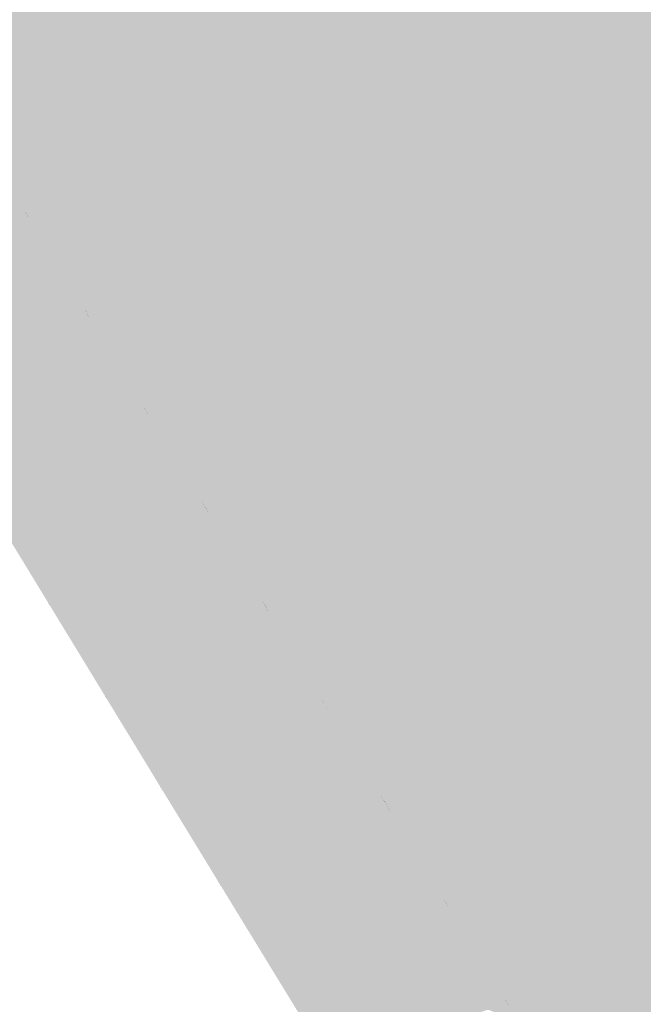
# Model space of a CAD drawing. Header units: metres. Extents: x 66128 to 66532, y 402454 to 402726.
# Tile 13 of 39: x 66202 to 66218, y 402547 to 402572. Entities that reach past the tile are written whole.
import ezdxf

# ---------------------------------------------------------------- set-up
doc = ezdxf.new("R2010")
doc.units = ezdxf.units.M
doc.layers.add('GM-C3D-SURFACE-TIN_bestaand', color=7, linetype='Continuous')

msp = doc.modelspace()

# ---------------------------------------------------------------- linework, layer by layer
at = {"layer": 'GM-C3D-SURFACE-TIN_bestaand', "color": 160, "linetype": 'Continuous', "lineweight": -3}
for points in [[(66217.368, 402571.799), (66215.143, 402576.716), (66210.184, 402573.139)], [(66220.31, 402573.055), (66215.143, 402576.716), (66217.368, 402571.799)], [(66217.368, 402571.799), (66210.184, 402573.139), (66211.574, 402570.066)], [(66220.557, 402567.667), (66220.31, 402573.055), (66217.368, 402571.799)], [(66217.368, 402571.799), (66211.574, 402570.066), (66212.15, 402569.119)], [(66217.368, 402571.799), (66212.15, 402569.119), (66212.727, 402568.172)], [(66218.737, 402566.596), (66217.368, 402571.799), (66212.727, 402568.172)], [(66220.557, 402567.667), (66217.368, 402571.799), (66218.737, 402566.596)], [(66218.737, 402566.596), (66212.727, 402568.172), (66213.582, 402564.92)], [(66218.737, 402566.596), (66213.582, 402564.92), (66214.158, 402563.973)], [(66220.103, 402561.383), (66218.737, 402566.596), (66214.158, 402563.973)], [(66220.103, 402561.383), (66214.158, 402563.973), (66215.012, 402560.715)], [(66220.103, 402561.383), (66215.012, 402560.715), (66215.588, 402559.768)], [(66220.103, 402561.383), (66215.588, 402559.768), (66216.164, 402558.821)], [(66220.103, 402561.383), (66216.164, 402558.821), (66218.459, 402555.824)]]:
    msp.add_solid(points, dxfattribs=at)
at = {"layer": 'GM-C3D-SURFACE-TIN_bestaand', "color": 150, "linetype": 'Continuous', "lineweight": -3}
for points in [[(66209.608, 402574.086), (66198.839, 402572.226), (66200.382, 402569.701)], [(66210.184, 402573.139), (66209.608, 402574.086), (66200.382, 402569.701)], [(66210.184, 402573.139), (66200.382, 402569.701), (66201.918, 402567.176)], [(66210.184, 402573.139), (66201.918, 402567.176), (66211.574, 402570.066)], [(66212.15, 402569.119), (66211.574, 402570.066), (66201.918, 402567.176)], [(66212.15, 402569.119), (66201.918, 402567.176), (66203.454, 402564.652)], [(66212.727, 402568.172), (66212.15, 402569.119), (66203.454, 402564.652)], [(66212.727, 402568.172), (66203.454, 402564.652), (66204.99, 402562.127)], [(66212.727, 402568.172), (66204.99, 402562.127), (66213.582, 402564.92)], [(66214.158, 402563.973), (66213.582, 402564.92), (66204.99, 402562.127)], [(66214.158, 402563.973), (66204.99, 402562.127), (66206.527, 402559.602)], [(66214.158, 402563.973), (66206.527, 402559.602), (66215.012, 402560.715)], [(66215.588, 402559.768), (66215.012, 402560.715), (66206.527, 402559.602)], [(66215.588, 402559.768), (66206.527, 402559.602), (66208.063, 402557.078)], [(66216.164, 402558.821), (66215.588, 402559.768), (66208.063, 402557.078)], [(66216.164, 402558.821), (66208.063, 402557.078), (66209.599, 402554.553)], [(66218.459, 402555.824), (66216.164, 402558.821), (66209.599, 402554.553)], [(66218.898, 402555.102), (66218.459, 402555.824), (66209.599, 402554.553)], [(66218.898, 402555.102), (66209.599, 402554.553), (66211.136, 402552.028)], [(66219.339, 402554.38), (66218.898, 402555.102), (66211.136, 402552.028)], [(66219.339, 402554.38), (66211.136, 402552.028), (66212.679, 402549.499)], [(66219.339, 402554.38), (66212.679, 402549.499), (66220.854, 402550.836)], [(66221.295, 402550.113), (66220.854, 402550.836), (66212.679, 402549.499)], [(66221.295, 402550.113), (66212.679, 402549.499), (66214.223, 402546.97)], [(66221.736, 402549.391), (66221.295, 402550.113), (66214.223, 402546.97)], [(66221.736, 402549.391), (66214.223, 402546.97), (66215.766, 402544.441)], [(66221.736, 402549.391), (66215.766, 402544.441), (66222.439, 402545.726)]]:
    msp.add_solid(points, dxfattribs=at)
at = {"layer": 'GM-C3D-SURFACE-TIN_bestaand', "color": 21, "linetype": 'Continuous', "lineweight": -3}
for points in [[(66200.431, 402569.601), (66200.373, 402569.696), (66201.909, 402567.171)], [(66201.11, 402568.04), (66201.909, 402567.171), (66200.373, 402569.696)], [(66200.431, 402569.601), (66201.909, 402567.171), (66201.91, 402567.171)], [(66201.11, 402568.04), (66201.435, 402566.935), (66202.563, 402565.652)], [(66201.11, 402568.04), (66202.563, 402565.652), (66201.909, 402567.171)], [(66201.968, 402567.076), (66201.909, 402567.171), (66203.446, 402564.647)], [(66201.91, 402567.171), (66201.909, 402567.171), (66201.968, 402567.076)], [(66202.563, 402565.652), (66203.446, 402564.647), (66201.909, 402567.171)], [(66201.435, 402566.935), (66199.591, 402562.618), (66202.974, 402564.414)], [(66202.563, 402565.652), (66201.435, 402566.935), (66202.974, 402564.414)], [(66201.968, 402567.076), (66203.446, 402564.647), (66203.446, 402564.647)], [(66202.563, 402565.652), (66202.974, 402564.414), (66204.016, 402563.265)], [(66202.563, 402565.652), (66204.016, 402563.265), (66203.446, 402564.647)], [(66203.505, 402564.55), (66203.446, 402564.647), (66204.982, 402562.122)], [(66203.446, 402564.647), (66203.446, 402564.647), (66203.505, 402564.55)], [(66204.016, 402563.265), (66204.982, 402562.122), (66203.446, 402564.647)], [(66202.974, 402564.414), (66199.591, 402562.618), (66201.066, 402560.19)], [(66202.974, 402564.414), (66201.066, 402560.19), (66204.513, 402561.893)], [(66204.016, 402563.265), (66202.974, 402564.414), (66204.513, 402561.893)], [(66203.505, 402564.55), (66204.982, 402562.122), (66204.982, 402562.122)], [(66204.016, 402563.265), (66204.513, 402561.893), (66205.469, 402560.877)], [(66204.016, 402563.265), (66205.469, 402560.877), (66204.982, 402562.122)], [(66205.041, 402562.025), (66204.982, 402562.122), (66206.518, 402559.597)], [(66204.982, 402562.122), (66204.982, 402562.122), (66205.041, 402562.025)], [(66205.469, 402560.877), (66206.518, 402559.597), (66204.982, 402562.122)], [(66204.513, 402561.893), (66201.066, 402560.19), (66202.541, 402557.762)], [(66204.513, 402561.893), (66202.541, 402557.762), (66206.053, 402559.372)], [(66205.469, 402560.877), (66204.513, 402561.893), (66206.053, 402559.372)], [(66205.041, 402562.025), (66206.518, 402559.597), (66206.518, 402559.597)], [(66205.469, 402560.877), (66206.053, 402559.372), (66206.922, 402558.49)], [(66205.469, 402560.877), (66206.922, 402558.49), (66206.518, 402559.597)], [(66201.066, 402560.19), (66201.378, 402559.662), (66202.523, 402557.777)], [(66201.066, 402560.19), (66202.523, 402557.777), (66202.541, 402557.762)], [(66206.578, 402559.5), (66206.518, 402559.597), (66208.054, 402557.072)], [(66206.518, 402559.597), (66206.518, 402559.597), (66206.578, 402559.5)], [(66206.922, 402558.49), (66208.054, 402557.072), (66206.518, 402559.597)], [(66206.578, 402559.5), (66208.054, 402557.072), (66208.055, 402557.073)], [(66206.053, 402559.372), (66202.541, 402557.762), (66204.016, 402555.334)], [(66206.053, 402559.372), (66204.016, 402555.334), (66207.592, 402556.851)], [(66206.922, 402558.49), (66206.053, 402559.372), (66207.592, 402556.851)], [(66206.922, 402558.49), (66207.592, 402556.851), (66208.376, 402556.102)], [(66206.922, 402558.49), (66208.376, 402556.102), (66208.054, 402557.072)], [(66202.541, 402557.762), (66202.523, 402557.777), (66202.844, 402557.249)], [(66202.541, 402557.762), (66202.844, 402557.249), (66203.991, 402555.362)], [(66202.541, 402557.762), (66203.991, 402555.362), (66204.016, 402555.334)], [(66208.055, 402557.073), (66208.054, 402557.072), (66208.114, 402556.975)], [(66208.114, 402556.975), (66208.054, 402557.072), (66209.591, 402554.548)], [(66208.376, 402556.102), (66209.591, 402554.548), (66208.054, 402557.072)], [(66208.114, 402556.975), (66209.591, 402554.548), (66209.591, 402554.548)], [(66207.592, 402556.851), (66204.016, 402555.334), (66205.491, 402552.905)], [(66207.592, 402556.851), (66205.491, 402552.905), (66209.131, 402554.33)], [(66208.376, 402556.102), (66207.592, 402556.851), (66209.131, 402554.33)], [(66208.376, 402556.102), (66209.131, 402554.33), (66209.829, 402553.715)], [(66208.376, 402556.102), (66209.829, 402553.715), (66209.591, 402554.548)], [(66204.016, 402555.334), (66203.991, 402555.362), (66204.311, 402554.836)], [(66204.016, 402555.334), (66204.311, 402554.836), (66205.458, 402552.948)], [(66204.016, 402555.334), (66205.458, 402552.948), (66205.491, 402552.905)], [(66209.651, 402554.45), (66209.591, 402554.548), (66211.127, 402552.023)], [(66209.591, 402554.548), (66209.591, 402554.548), (66209.651, 402554.45)], [(66209.829, 402553.715), (66211.127, 402552.023), (66209.591, 402554.548)], [(66209.651, 402554.45), (66211.127, 402552.023), (66211.127, 402552.023)], [(66209.131, 402554.33), (66205.491, 402552.905), (66206.966, 402550.477)], [(66209.131, 402554.33), (66206.966, 402550.477), (66210.67, 402551.809)], [(66209.829, 402553.715), (66209.131, 402554.33), (66210.67, 402551.809)], [(66209.829, 402553.715), (66210.67, 402551.809), (66211.282, 402551.328)], [(66209.829, 402553.715), (66211.282, 402551.328), (66211.127, 402552.023)], [(66205.491, 402552.905), (66205.458, 402552.948), (66205.778, 402552.423)], [(66205.491, 402552.905), (66205.778, 402552.423), (66206.925, 402550.534)], [(66205.491, 402552.905), (66206.925, 402550.534), (66206.966, 402550.477)], [(66212.611, 402549.592), (66211.127, 402552.023), (66211.127, 402552.023)], [(66212.611, 402549.592), (66211.127, 402552.023), (66212.67, 402549.494)], [(66211.282, 402551.328), (66212.67, 402549.494), (66211.127, 402552.023)], [(66210.67, 402551.809), (66206.966, 402550.477), (66208.499, 402547.97)], [(66212.22, 402549.263), (66210.67, 402551.809), (66208.499, 402547.97)], [(66211.282, 402551.328), (66210.67, 402551.809), (66212.22, 402549.263)], [(66212.738, 402548.943), (66211.282, 402551.328), (66212.22, 402549.263)], [(66212.738, 402548.943), (66212.67, 402549.494), (66211.282, 402551.328)], [(66206.966, 402550.477), (66206.925, 402550.534), (66207.244, 402550.009)], [(66208.499, 402547.97), (66206.966, 402550.477), (66207.244, 402550.009)], [(66208.499, 402547.97), (66207.244, 402550.009), (66208.437, 402548.058)], [(66212.611, 402549.592), (66212.67, 402549.494), (66212.671, 402549.494)], [(66214.155, 402547.062), (66212.671, 402549.494), (66212.67, 402549.494)], [(66214.155, 402547.062), (66212.67, 402549.494), (66214.214, 402546.965)], [(66212.738, 402548.943), (66214.214, 402546.965), (66212.67, 402549.494)], [(66212.22, 402549.263), (66208.499, 402547.97), (66210.032, 402545.462)], [(66213.77, 402546.716), (66212.22, 402549.263), (66210.032, 402545.462)], [(66212.738, 402548.943), (66212.22, 402549.263), (66213.77, 402546.716)], [(66214.195, 402546.559), (66212.738, 402548.943), (66213.77, 402546.716)], [(66214.195, 402546.559), (66214.214, 402546.965), (66212.738, 402548.943)], [(66208.499, 402547.97), (66208.437, 402548.058), (66208.757, 402547.532)], [(66210.032, 402545.462), (66208.499, 402547.97), (66208.757, 402547.532)], [(66210.032, 402545.462), (66208.757, 402547.532), (66209.949, 402545.583)], [(66214.155, 402547.062), (66214.214, 402546.965), (66214.214, 402546.965)], [(66214.195, 402546.559), (66215.757, 402544.436), (66214.214, 402546.965)], [(66215.699, 402544.533), (66214.214, 402546.965), (66214.214, 402546.965)], [(66215.699, 402544.533), (66214.214, 402546.965), (66215.757, 402544.436)]]:
    msp.add_solid(points, dxfattribs=at)
at = {"layer": 'GM-C3D-SURFACE-TIN_bestaand', "color": 140, "linetype": 'Continuous', "lineweight": -3}
for points in [[(66201.918, 402567.176), (66200.382, 402569.701), (66200.381, 402569.701)], [(66201.918, 402567.176), (66200.381, 402569.701), (66201.783, 402567.397)], [(66201.918, 402567.176), (66201.783, 402567.397), (66201.917, 402567.176)], [(66203.454, 402564.652), (66201.918, 402567.176), (66201.917, 402567.176)], [(66203.454, 402564.652), (66201.917, 402567.176), (66203.319, 402564.872)], [(66203.454, 402564.652), (66203.319, 402564.872), (66203.453, 402564.651)], [(66204.99, 402562.127), (66203.454, 402564.652), (66203.453, 402564.651)], [(66204.99, 402562.127), (66203.453, 402564.651), (66204.855, 402562.347)], [(66204.99, 402562.127), (66204.855, 402562.347), (66204.99, 402562.127)], [(66206.527, 402559.602), (66204.99, 402562.127), (66204.99, 402562.127)], [(66206.527, 402559.602), (66204.99, 402562.127), (66206.392, 402559.823)], [(66206.527, 402559.602), (66206.392, 402559.823), (66206.526, 402559.602)], [(66208.063, 402557.078), (66206.527, 402559.602), (66206.526, 402559.602)], [(66208.063, 402557.078), (66206.526, 402559.602), (66207.928, 402557.298)], [(66208.063, 402557.078), (66207.928, 402557.298), (66208.062, 402557.077)], [(66209.599, 402554.553), (66208.063, 402557.078), (66208.062, 402557.077)], [(66209.599, 402554.553), (66208.062, 402557.077), (66209.464, 402554.773)], [(66209.599, 402554.553), (66209.464, 402554.773), (66209.599, 402554.552)], [(66211.136, 402552.028), (66209.599, 402554.553), (66209.599, 402554.552)], [(66211.136, 402552.028), (66209.599, 402554.552), (66211.001, 402552.248)], [(66211.136, 402552.028), (66211.001, 402552.248), (66211.135, 402552.028)], [(66211.136, 402552.028), (66211.135, 402552.028), (66211.27, 402551.807)], [(66212.679, 402549.499), (66211.136, 402552.028), (66211.27, 402551.807)], [(66212.679, 402549.499), (66211.27, 402551.807), (66212.678, 402549.499)], [(66212.679, 402549.499), (66212.678, 402549.499), (66212.813, 402549.278)], [(66214.223, 402546.97), (66212.679, 402549.499), (66212.813, 402549.278)], [(66214.223, 402546.97), (66212.813, 402549.278), (66214.222, 402546.969)], [(66214.223, 402546.97), (66214.222, 402546.969), (66214.357, 402546.748)], [(66215.766, 402544.441), (66214.223, 402546.97), (66214.357, 402546.748)]]:
    msp.add_solid(points, dxfattribs=at)
at = {"layer": 'GM-C3D-SURFACE-TIN_bestaand', "color": 130, "linetype": 'Continuous', "lineweight": -3}
for points in [[(66200.381, 402569.701), (66201.648, 402567.617), (66201.783, 402567.397)], [(66201.783, 402567.397), (66201.648, 402567.617), (66201.916, 402567.176)], [(66201.783, 402567.397), (66201.916, 402567.176), (66201.917, 402567.176)], [(66201.917, 402567.176), (66201.916, 402567.176), (66203.184, 402565.092)], [(66201.917, 402567.176), (66203.184, 402565.092), (66203.319, 402564.872)], [(66203.319, 402564.872), (66203.184, 402565.092), (66203.453, 402564.651)], [(66203.319, 402564.872), (66203.453, 402564.651), (66203.453, 402564.651)], [(66203.453, 402564.651), (66203.453, 402564.651), (66204.72, 402562.568)], [(66203.453, 402564.651), (66204.72, 402562.568), (66204.855, 402562.347)], [(66204.855, 402562.347), (66204.72, 402562.568), (66204.989, 402562.126)], [(66204.855, 402562.347), (66204.989, 402562.126), (66204.99, 402562.127)], [(66204.99, 402562.127), (66204.989, 402562.126), (66206.257, 402560.043)], [(66204.99, 402562.127), (66206.257, 402560.043), (66206.392, 402559.823)], [(66206.392, 402559.823), (66206.257, 402560.043), (66206.525, 402559.601)], [(66206.392, 402559.823), (66206.525, 402559.601), (66206.526, 402559.602)], [(66206.526, 402559.602), (66206.525, 402559.601), (66207.793, 402557.518)], [(66206.526, 402559.602), (66207.793, 402557.518), (66207.928, 402557.298)], [(66207.928, 402557.298), (66207.793, 402557.518), (66208.061, 402557.077)], [(66207.928, 402557.298), (66208.061, 402557.077), (66208.062, 402557.077)], [(66208.062, 402557.077), (66208.061, 402557.077), (66209.329, 402554.993)], [(66208.062, 402557.077), (66209.329, 402554.993), (66209.464, 402554.773)], [(66209.464, 402554.773), (66209.329, 402554.993), (66209.598, 402554.552)], [(66209.464, 402554.773), (66209.598, 402554.552), (66209.599, 402554.552)], [(66209.599, 402554.552), (66209.598, 402554.552), (66210.866, 402552.468)], [(66209.599, 402554.552), (66210.866, 402552.468), (66211.001, 402552.248)], [(66211.001, 402552.248), (66210.866, 402552.468), (66211.134, 402552.027)], [(66211.001, 402552.248), (66211.134, 402552.027), (66211.135, 402552.028)], [(66211.27, 402551.807), (66211.135, 402552.028), (66211.134, 402552.027)], [(66211.27, 402551.807), (66211.134, 402552.027), (66211.404, 402551.585)], [(66211.27, 402551.807), (66211.404, 402551.585), (66212.678, 402549.498)], [(66211.27, 402551.807), (66212.678, 402549.498), (66212.678, 402549.499)], [(66212.813, 402549.278), (66212.678, 402549.499), (66212.678, 402549.498)], [(66212.813, 402549.278), (66212.678, 402549.498), (66212.947, 402549.056)], [(66212.813, 402549.278), (66212.947, 402549.056), (66214.221, 402546.969)], [(66212.813, 402549.278), (66214.221, 402546.969), (66214.222, 402546.969)], [(66214.357, 402546.748), (66214.222, 402546.969), (66214.221, 402546.969)], [(66214.357, 402546.748), (66214.221, 402546.969), (66214.491, 402546.527)]]:
    msp.add_solid(points, dxfattribs=at)
at = {"layer": 'GM-C3D-SURFACE-TIN_bestaand', "color": 31, "linetype": 'Continuous', "lineweight": -3}
for points in [[(66200.567, 402569.38), (66200.431, 402569.601), (66201.91, 402567.171)], [(66200.567, 402569.38), (66201.91, 402567.171), (66201.91, 402567.172)], [(66201.91, 402567.172), (66201.91, 402567.171), (66201.968, 402567.076)], [(66201.91, 402567.172), (66201.968, 402567.076), (66202.103, 402566.855)], [(66202.103, 402566.855), (66201.968, 402567.076), (66203.446, 402564.647)], [(66202.103, 402566.855), (66203.446, 402564.647), (66203.447, 402564.647)], [(66203.447, 402564.647), (66203.446, 402564.647), (66203.505, 402564.55)], [(66203.447, 402564.647), (66203.505, 402564.55), (66203.64, 402564.33)], [(66203.64, 402564.33), (66203.505, 402564.55), (66204.982, 402562.122)], [(66203.64, 402564.33), (66204.982, 402562.122), (66204.983, 402562.123)], [(66204.983, 402562.123), (66204.982, 402562.122), (66205.041, 402562.025)], [(66204.983, 402562.123), (66205.041, 402562.025), (66205.176, 402561.805)], [(66205.176, 402561.805), (66205.041, 402562.025), (66206.518, 402559.597)], [(66205.176, 402561.805), (66206.518, 402559.597), (66206.519, 402559.598)], [(66206.519, 402559.598), (66206.518, 402559.597), (66206.578, 402559.5)], [(66206.519, 402559.598), (66206.578, 402559.5), (66206.713, 402559.28)], [(66206.713, 402559.28), (66206.578, 402559.5), (66208.055, 402557.073)], [(66206.713, 402559.28), (66208.055, 402557.073), (66208.056, 402557.073)], [(66208.056, 402557.073), (66208.055, 402557.073), (66208.114, 402556.975)], [(66208.056, 402557.073), (66208.114, 402556.975), (66208.249, 402556.755)], [(66208.249, 402556.755), (66208.114, 402556.975), (66209.591, 402554.548)], [(66208.249, 402556.755), (66209.591, 402554.548), (66209.592, 402554.548)], [(66209.592, 402554.548), (66209.591, 402554.548), (66209.651, 402554.45)], [(66209.592, 402554.548), (66209.651, 402554.45), (66209.786, 402554.229)], [(66209.786, 402554.229), (66209.651, 402554.45), (66211.127, 402552.023)], [(66209.786, 402554.229), (66211.127, 402552.023), (66211.128, 402552.024)], [(66212.477, 402549.814), (66211.128, 402552.024), (66211.127, 402552.023)], [(66212.477, 402549.814), (66211.127, 402552.023), (66212.611, 402549.592)], [(66212.477, 402549.814), (66212.611, 402549.592), (66212.671, 402549.494)], [(66212.477, 402549.814), (66212.671, 402549.494), (66212.672, 402549.494)], [(66214.021, 402547.284), (66212.672, 402549.494), (66212.671, 402549.494)], [(66214.021, 402547.284), (66212.671, 402549.494), (66214.155, 402547.062)], [(66214.021, 402547.284), (66214.155, 402547.062), (66214.214, 402546.965)], [(66214.021, 402547.284), (66214.214, 402546.965), (66214.215, 402546.965)], [(66215.565, 402544.754), (66214.215, 402546.965), (66214.214, 402546.965)], [(66215.565, 402544.754), (66214.214, 402546.965), (66215.699, 402544.533)]]:
    msp.add_solid(points, dxfattribs=at)
at = {"layer": 'GM-C3D-SURFACE-TIN_bestaand', "color": 41, "linetype": 'Continuous', "lineweight": -3}
for points in [[(66200.702, 402569.16), (66200.567, 402569.38), (66201.91, 402567.172)], [(66200.702, 402569.16), (66201.91, 402567.172), (66201.911, 402567.172)], [(66201.911, 402567.172), (66201.91, 402567.172), (66202.103, 402566.855)], [(66201.911, 402567.172), (66202.103, 402566.855), (66202.238, 402566.635)], [(66202.238, 402566.635), (66202.103, 402566.855), (66203.447, 402564.647)], [(66202.238, 402566.635), (66203.447, 402564.647), (66203.447, 402564.648)], [(66203.447, 402564.648), (66203.447, 402564.647), (66203.64, 402564.33)], [(66203.447, 402564.648), (66203.64, 402564.33), (66203.775, 402564.11)], [(66203.775, 402564.11), (66203.64, 402564.33), (66204.983, 402562.123)], [(66203.775, 402564.11), (66204.983, 402562.123), (66204.984, 402562.123)], [(66204.984, 402562.123), (66204.983, 402562.123), (66205.176, 402561.805)], [(66204.984, 402562.123), (66205.176, 402561.805), (66205.311, 402561.585)], [(66205.311, 402561.585), (66205.176, 402561.805), (66206.519, 402559.598)], [(66205.311, 402561.585), (66206.519, 402559.598), (66206.52, 402559.598)], [(66206.52, 402559.598), (66206.519, 402559.598), (66206.713, 402559.28)], [(66206.52, 402559.598), (66206.713, 402559.28), (66206.848, 402559.06)], [(66206.848, 402559.06), (66206.713, 402559.28), (66208.056, 402557.073)], [(66206.848, 402559.06), (66208.056, 402557.073), (66208.056, 402557.074)], [(66208.056, 402557.074), (66208.056, 402557.073), (66208.249, 402556.755)], [(66208.056, 402557.074), (66208.249, 402556.755), (66208.384, 402556.534)], [(66208.384, 402556.534), (66208.249, 402556.755), (66209.592, 402554.548)], [(66208.384, 402556.534), (66209.592, 402554.548), (66209.593, 402554.549)], [(66209.593, 402554.549), (66209.592, 402554.548), (66209.786, 402554.229)], [(66209.593, 402554.549), (66209.786, 402554.229), (66209.921, 402554.009)], [(66209.921, 402554.009), (66209.786, 402554.229), (66211.128, 402552.024)], [(66209.921, 402554.009), (66211.128, 402552.024), (66211.129, 402552.024)], [(66212.343, 402550.035), (66211.129, 402552.024), (66211.128, 402552.024)], [(66212.343, 402550.035), (66211.128, 402552.024), (66212.477, 402549.814)], [(66212.343, 402550.035), (66212.477, 402549.814), (66212.672, 402549.494)], [(66212.343, 402550.035), (66212.672, 402549.494), (66212.672, 402549.495)], [(66213.886, 402547.505), (66212.672, 402549.495), (66212.672, 402549.494)], [(66213.886, 402547.505), (66212.672, 402549.494), (66214.021, 402547.284)], [(66213.886, 402547.505), (66214.021, 402547.284), (66214.215, 402546.965)], [(66213.886, 402547.505), (66214.215, 402546.965), (66214.216, 402546.966)], [(66215.43, 402544.976), (66214.216, 402546.966), (66214.215, 402546.965)], [(66215.43, 402544.976), (66214.215, 402546.965), (66215.565, 402544.754)]]:
    msp.add_solid(points, dxfattribs=at)
at = {"layer": 'GM-C3D-SURFACE-TIN_bestaand', "color": 51, "linetype": 'Continuous', "lineweight": -3}
for points in [[(66200.837, 402568.94), (66200.702, 402569.16), (66201.911, 402567.172)], [(66200.837, 402568.94), (66201.911, 402567.172), (66201.912, 402567.173)], [(66201.912, 402567.173), (66201.911, 402567.172), (66202.238, 402566.635)], [(66201.912, 402567.173), (66202.238, 402566.635), (66202.373, 402566.415)], [(66202.373, 402566.415), (66202.238, 402566.635), (66203.447, 402564.648)], [(66202.373, 402566.415), (66203.447, 402564.648), (66203.448, 402564.648)], [(66203.448, 402564.648), (66203.447, 402564.648), (66203.775, 402564.11)], [(66203.448, 402564.648), (66203.775, 402564.11), (66203.91, 402563.889)], [(66203.91, 402563.889), (66203.775, 402564.11), (66204.984, 402562.123)], [(66203.91, 402563.889), (66204.984, 402562.123), (66204.984, 402562.123)], [(66204.984, 402562.123), (66204.984, 402562.123), (66205.311, 402561.585)], [(66204.984, 402562.123), (66205.311, 402561.585), (66205.446, 402561.364)], [(66205.446, 402561.364), (66205.311, 402561.585), (66206.52, 402559.598)], [(66205.446, 402561.364), (66206.52, 402559.598), (66206.521, 402559.599)], [(66206.521, 402559.599), (66206.52, 402559.598), (66206.848, 402559.06)], [(66206.521, 402559.599), (66206.848, 402559.06), (66206.983, 402558.839)], [(66206.983, 402558.839), (66206.848, 402559.06), (66208.056, 402557.074)], [(66206.983, 402558.839), (66208.056, 402557.074), (66208.057, 402557.074)], [(66208.057, 402557.074), (66208.056, 402557.074), (66208.384, 402556.534)], [(66208.057, 402557.074), (66208.384, 402556.534), (66208.519, 402556.314)], [(66208.519, 402556.314), (66208.384, 402556.534), (66209.593, 402554.549)], [(66208.519, 402556.314), (66209.593, 402554.549), (66209.593, 402554.549)], [(66209.593, 402554.549), (66209.593, 402554.549), (66209.921, 402554.009)], [(66209.593, 402554.549), (66209.921, 402554.009), (66210.056, 402553.789)], [(66210.056, 402553.789), (66209.921, 402554.009), (66211.129, 402552.024)], [(66210.056, 402553.789), (66211.129, 402552.024), (66211.13, 402552.025)], [(66212.209, 402550.257), (66211.13, 402552.025), (66211.129, 402552.024)], [(66212.209, 402550.257), (66211.129, 402552.024), (66212.343, 402550.035)], [(66212.209, 402550.257), (66212.343, 402550.035), (66212.672, 402549.495)], [(66212.209, 402550.257), (66212.672, 402549.495), (66212.673, 402549.495)], [(66213.752, 402547.727), (66212.673, 402549.495), (66212.672, 402549.495)], [(66213.752, 402547.727), (66212.672, 402549.495), (66213.886, 402547.505)], [(66213.752, 402547.727), (66213.886, 402547.505), (66214.216, 402546.966)], [(66213.752, 402547.727), (66214.216, 402546.966), (66214.217, 402546.966)], [(66215.296, 402545.197), (66214.217, 402546.966), (66214.216, 402546.966)], [(66215.296, 402545.197), (66214.216, 402546.966), (66215.43, 402544.976)]]:
    msp.add_solid(points, dxfattribs=at)
at = {"layer": 'GM-C3D-SURFACE-TIN_bestaand', "color": 61, "linetype": 'Continuous', "lineweight": -3}
for points in [[(66200.972, 402568.719), (66200.837, 402568.94), (66201.912, 402567.173)], [(66200.972, 402568.719), (66201.912, 402567.173), (66201.913, 402567.173)], [(66201.913, 402567.173), (66201.912, 402567.173), (66202.373, 402566.415)], [(66201.913, 402567.173), (66202.373, 402566.415), (66202.508, 402566.194)], [(66202.508, 402566.194), (66202.373, 402566.415), (66203.448, 402564.648)], [(66202.508, 402566.194), (66203.448, 402564.648), (66203.449, 402564.649)], [(66203.449, 402564.649), (66203.448, 402564.648), (66203.91, 402563.889)], [(66203.449, 402564.649), (66203.91, 402563.889), (66204.045, 402563.669)], [(66204.045, 402563.669), (66203.91, 402563.889), (66204.984, 402562.123)], [(66204.045, 402563.669), (66204.984, 402562.123), (66204.985, 402562.124)], [(66204.985, 402562.124), (66204.984, 402562.123), (66205.446, 402561.364)], [(66204.985, 402562.124), (66205.446, 402561.364), (66205.581, 402561.144)], [(66205.581, 402561.144), (66205.446, 402561.364), (66206.521, 402559.599)], [(66205.581, 402561.144), (66206.521, 402559.599), (66206.521, 402559.599)], [(66206.521, 402559.599), (66206.521, 402559.599), (66206.983, 402558.839)], [(66206.521, 402559.599), (66206.983, 402558.839), (66207.118, 402558.619)], [(66207.118, 402558.619), (66206.983, 402558.839), (66208.057, 402557.074)], [(66207.118, 402558.619), (66208.057, 402557.074), (66208.058, 402557.074)], [(66208.058, 402557.074), (66208.057, 402557.074), (66208.519, 402556.314)], [(66208.058, 402557.074), (66208.519, 402556.314), (66208.654, 402556.094)], [(66208.654, 402556.094), (66208.519, 402556.314), (66209.593, 402554.549)], [(66208.654, 402556.094), (66209.593, 402554.549), (66209.594, 402554.55)], [(66209.594, 402554.55), (66209.593, 402554.549), (66210.056, 402553.789)], [(66209.594, 402554.55), (66210.056, 402553.789), (66210.191, 402553.569)], [(66210.191, 402553.569), (66210.056, 402553.789), (66211.13, 402552.025)], [(66210.191, 402553.569), (66211.13, 402552.025), (66211.13, 402552.025)], [(66212.074, 402550.478), (66211.13, 402552.025), (66211.13, 402552.025)], [(66212.074, 402550.478), (66211.13, 402552.025), (66212.209, 402550.257)], [(66212.074, 402550.478), (66212.209, 402550.257), (66212.673, 402549.495)], [(66212.074, 402550.478), (66212.673, 402549.495), (66212.674, 402549.496)], [(66213.618, 402547.948), (66212.674, 402549.496), (66212.673, 402549.495)], [(66213.618, 402547.948), (66212.673, 402549.495), (66213.752, 402547.727)], [(66213.618, 402547.948), (66213.752, 402547.727), (66214.217, 402546.966)], [(66213.618, 402547.948), (66214.217, 402546.966), (66214.217, 402546.967)], [(66215.162, 402545.419), (66214.217, 402546.967), (66214.217, 402546.966)], [(66215.162, 402545.419), (66214.217, 402546.966), (66215.296, 402545.197)]]:
    msp.add_solid(points, dxfattribs=at)
at = {"layer": 'GM-C3D-SURFACE-TIN_bestaand', "color": 71, "linetype": 'Continuous', "lineweight": -3}
for points in [[(66201.107, 402568.499), (66200.972, 402568.719), (66201.913, 402567.173)], [(66201.107, 402568.499), (66201.913, 402567.173), (66201.913, 402567.174)], [(66201.913, 402567.174), (66201.913, 402567.173), (66202.508, 402566.194)], [(66201.913, 402567.174), (66202.508, 402566.194), (66202.643, 402565.974)], [(66202.643, 402565.974), (66202.508, 402566.194), (66203.449, 402564.649)], [(66202.643, 402565.974), (66203.449, 402564.649), (66203.45, 402564.649)], [(66203.45, 402564.649), (66203.449, 402564.649), (66204.045, 402563.669)], [(66203.45, 402564.649), (66204.045, 402563.669), (66204.18, 402563.449)], [(66204.18, 402563.449), (66204.045, 402563.669), (66204.985, 402562.124)], [(66204.18, 402563.449), (66204.985, 402562.124), (66204.986, 402562.124)], [(66204.986, 402562.124), (66204.985, 402562.124), (66205.581, 402561.144)], [(66204.986, 402562.124), (66205.581, 402561.144), (66205.716, 402560.924)], [(66205.716, 402560.924), (66205.581, 402561.144), (66206.521, 402559.599)], [(66205.716, 402560.924), (66206.521, 402559.599), (66206.522, 402559.6)], [(66206.522, 402559.6), (66206.521, 402559.599), (66207.118, 402558.619)], [(66206.522, 402559.6), (66207.118, 402558.619), (66207.253, 402558.399)], [(66207.253, 402558.399), (66207.118, 402558.619), (66208.058, 402557.074)], [(66207.253, 402558.399), (66208.058, 402557.074), (66208.058, 402557.075)], [(66208.058, 402557.075), (66208.058, 402557.074), (66208.654, 402556.094)], [(66208.058, 402557.075), (66208.654, 402556.094), (66208.789, 402555.874)], [(66208.789, 402555.874), (66208.654, 402556.094), (66209.594, 402554.55)], [(66208.789, 402555.874), (66209.594, 402554.55), (66209.595, 402554.55)], [(66209.595, 402554.55), (66209.594, 402554.55), (66210.191, 402553.569)], [(66209.595, 402554.55), (66210.191, 402553.569), (66210.326, 402553.349)], [(66210.326, 402553.349), (66210.191, 402553.569), (66211.13, 402552.025)], [(66210.326, 402553.349), (66211.13, 402552.025), (66211.131, 402552.025)], [(66211.94, 402550.7), (66211.131, 402552.025), (66211.13, 402552.025)], [(66211.94, 402550.7), (66211.13, 402552.025), (66212.074, 402550.478)], [(66211.94, 402550.7), (66212.074, 402550.478), (66212.674, 402549.496)], [(66211.94, 402550.7), (66212.674, 402549.496), (66212.675, 402549.496)], [(66213.484, 402548.17), (66212.675, 402549.496), (66212.674, 402549.496)], [(66213.484, 402548.17), (66212.674, 402549.496), (66213.618, 402547.948)], [(66213.484, 402548.17), (66213.618, 402547.948), (66214.217, 402546.967)], [(66213.484, 402548.17), (66214.217, 402546.967), (66214.218, 402546.967)], [(66215.028, 402545.64), (66214.218, 402546.967), (66214.217, 402546.967)], [(66215.028, 402545.64), (66214.217, 402546.967), (66215.162, 402545.419)]]:
    msp.add_solid(points, dxfattribs=at)
at = {"layer": 'GM-C3D-SURFACE-TIN_bestaand', "color": 70, "linetype": 'Continuous', "lineweight": -3}
for points in [[(66201.242, 402568.278), (66201.107, 402568.499), (66201.913, 402567.174)], [(66201.242, 402568.278), (66201.913, 402567.174), (66201.914, 402567.174)], [(66201.914, 402567.174), (66201.913, 402567.174), (66202.643, 402565.974)], [(66201.914, 402567.174), (66202.643, 402565.974), (66202.779, 402565.754)], [(66202.779, 402565.754), (66202.643, 402565.974), (66203.45, 402564.649)], [(66202.779, 402565.754), (66203.45, 402564.649), (66203.45, 402564.65)], [(66203.45, 402564.65), (66203.45, 402564.649), (66204.18, 402563.449)], [(66203.45, 402564.65), (66204.18, 402563.449), (66204.315, 402563.229)], [(66204.315, 402563.229), (66204.18, 402563.449), (66204.986, 402562.124)], [(66204.315, 402563.229), (66204.986, 402562.124), (66204.987, 402562.125)], [(66204.987, 402562.125), (66204.986, 402562.124), (66205.716, 402560.924)], [(66204.987, 402562.125), (66205.716, 402560.924), (66205.851, 402560.704)], [(66205.851, 402560.704), (66205.716, 402560.924), (66206.522, 402559.6)], [(66205.851, 402560.704), (66206.522, 402559.6), (66206.523, 402559.6)], [(66206.523, 402559.6), (66206.522, 402559.6), (66207.253, 402558.399)], [(66206.523, 402559.6), (66207.253, 402558.399), (66207.388, 402558.179)], [(66207.388, 402558.179), (66207.253, 402558.399), (66208.058, 402557.075)], [(66207.388, 402558.179), (66208.058, 402557.075), (66208.059, 402557.075)], [(66208.059, 402557.075), (66208.058, 402557.075), (66208.789, 402555.874)], [(66208.059, 402557.075), (66208.789, 402555.874), (66208.924, 402555.654)], [(66208.924, 402555.654), (66208.789, 402555.874), (66209.595, 402554.55)], [(66208.924, 402555.654), (66209.595, 402554.55), (66209.596, 402554.551)], [(66209.596, 402554.551), (66209.595, 402554.55), (66210.326, 402553.349)], [(66209.596, 402554.551), (66210.326, 402553.349), (66210.461, 402553.129)], [(66210.461, 402553.129), (66210.326, 402553.349), (66211.131, 402552.025)], [(66210.461, 402553.129), (66211.131, 402552.025), (66211.132, 402552.026)], [(66211.806, 402550.921), (66211.132, 402552.026), (66211.131, 402552.025)], [(66211.806, 402550.921), (66211.131, 402552.025), (66211.94, 402550.7)], [(66211.806, 402550.921), (66211.94, 402550.7), (66212.675, 402549.496)], [(66211.806, 402550.921), (66212.675, 402549.496), (66212.675, 402549.497)], [(66213.35, 402548.391), (66212.675, 402549.497), (66212.675, 402549.496)], [(66213.35, 402548.391), (66212.675, 402549.496), (66213.484, 402548.17)], [(66213.35, 402548.391), (66213.484, 402548.17), (66214.218, 402546.967)], [(66213.35, 402548.391), (66214.218, 402546.967), (66214.219, 402546.968)], [(66214.894, 402545.862), (66214.219, 402546.968), (66214.218, 402546.967)], [(66214.894, 402545.862), (66214.218, 402546.967), (66215.028, 402545.64)]]:
    msp.add_solid(points, dxfattribs=at)
at = {"layer": 'GM-C3D-SURFACE-TIN_bestaand', "color": 90, "linetype": 'Continuous', "lineweight": -3}
for points in [[(66201.377, 402568.058), (66201.242, 402568.278), (66201.914, 402567.174)], [(66201.377, 402568.058), (66201.914, 402567.174), (66201.915, 402567.175)], [(66201.915, 402567.175), (66201.914, 402567.174), (66202.779, 402565.754)], [(66201.915, 402567.175), (66202.779, 402565.754), (66202.914, 402565.533)], [(66202.914, 402565.533), (66202.779, 402565.754), (66203.45, 402564.65)], [(66202.914, 402565.533), (66203.45, 402564.65), (66203.451, 402564.65)], [(66203.451, 402564.65), (66203.45, 402564.65), (66204.315, 402563.229)], [(66203.451, 402564.65), (66204.315, 402563.229), (66204.45, 402563.008)], [(66204.45, 402563.008), (66204.315, 402563.229), (66204.987, 402562.125)], [(66204.45, 402563.008), (66204.987, 402562.125), (66204.987, 402562.125)], [(66204.987, 402562.125), (66204.987, 402562.125), (66205.851, 402560.704)], [(66204.987, 402562.125), (66205.851, 402560.704), (66205.986, 402560.483)], [(66205.986, 402560.483), (66205.851, 402560.704), (66206.523, 402559.6)], [(66205.986, 402560.483), (66206.523, 402559.6), (66206.524, 402559.601)], [(66206.524, 402559.601), (66206.523, 402559.6), (66207.388, 402558.179)], [(66206.524, 402559.601), (66207.388, 402558.179), (66207.523, 402557.958)], [(66207.523, 402557.958), (66207.388, 402558.179), (66208.059, 402557.075)], [(66207.523, 402557.958), (66208.059, 402557.075), (66208.06, 402557.076)], [(66208.06, 402557.076), (66208.059, 402557.075), (66208.924, 402555.654)], [(66208.06, 402557.076), (66208.924, 402555.654), (66209.059, 402555.434)], [(66209.059, 402555.434), (66208.924, 402555.654), (66209.596, 402554.551)], [(66209.059, 402555.434), (66209.596, 402554.551), (66209.596, 402554.551)], [(66209.596, 402554.551), (66209.596, 402554.551), (66210.461, 402553.129)], [(66209.596, 402554.551), (66210.461, 402553.129), (66210.596, 402552.909)], [(66210.596, 402552.909), (66210.461, 402553.129), (66211.132, 402552.026)], [(66210.596, 402552.909), (66211.132, 402552.026), (66211.133, 402552.026)], [(66211.672, 402551.142), (66211.133, 402552.026), (66211.132, 402552.026)], [(66211.672, 402551.142), (66211.132, 402552.026), (66211.806, 402550.921)], [(66211.672, 402551.142), (66211.806, 402550.921), (66212.675, 402549.497)], [(66211.672, 402551.142), (66212.675, 402549.497), (66212.676, 402549.497)], [(66213.216, 402548.613), (66212.676, 402549.497), (66212.675, 402549.497)], [(66213.216, 402548.613), (66212.675, 402549.497), (66213.35, 402548.391)], [(66213.216, 402548.613), (66213.35, 402548.391), (66214.219, 402546.968)], [(66213.216, 402548.613), (66214.219, 402546.968), (66214.22, 402546.968)], [(66214.759, 402546.084), (66214.22, 402546.968), (66214.219, 402546.968)], [(66214.759, 402546.084), (66214.219, 402546.968), (66214.894, 402545.862)]]:
    msp.add_solid(points, dxfattribs=at)
at = {"layer": 'GM-C3D-SURFACE-TIN_bestaand', "color": 110, "linetype": 'Continuous', "lineweight": -3}
for points in [[(66201.512, 402567.838), (66201.377, 402568.058), (66201.915, 402567.175)], [(66201.512, 402567.838), (66201.915, 402567.175), (66201.916, 402567.175)], [(66201.916, 402567.175), (66201.915, 402567.175), (66202.914, 402565.533)], [(66201.916, 402567.175), (66202.914, 402565.533), (66203.049, 402565.313)], [(66203.049, 402565.313), (66202.914, 402565.533), (66203.451, 402564.65)], [(66203.049, 402565.313), (66203.451, 402564.65), (66203.452, 402564.65)], [(66203.452, 402564.65), (66203.451, 402564.65), (66204.45, 402563.008)], [(66203.452, 402564.65), (66204.45, 402563.008), (66204.585, 402562.788)], [(66204.585, 402562.788), (66204.45, 402563.008), (66204.987, 402562.125)], [(66204.585, 402562.788), (66204.987, 402562.125), (66204.988, 402562.126)], [(66204.988, 402562.126), (66204.987, 402562.125), (66205.986, 402560.483)], [(66204.988, 402562.126), (66205.986, 402560.483), (66206.122, 402560.263)], [(66206.122, 402560.263), (66205.986, 402560.483), (66206.524, 402559.601)], [(66206.122, 402560.263), (66206.524, 402559.601), (66206.524, 402559.601)], [(66206.524, 402559.601), (66206.524, 402559.601), (66207.523, 402557.958)], [(66206.524, 402559.601), (66207.523, 402557.958), (66207.658, 402557.738)], [(66207.658, 402557.738), (66207.523, 402557.958), (66208.06, 402557.076)], [(66207.658, 402557.738), (66208.06, 402557.076), (66208.061, 402557.076)], [(66208.061, 402557.076), (66208.06, 402557.076), (66209.059, 402555.434)], [(66208.061, 402557.076), (66209.059, 402555.434), (66209.194, 402555.213)], [(66209.194, 402555.213), (66209.059, 402555.434), (66209.596, 402554.551)], [(66209.194, 402555.213), (66209.596, 402554.551), (66209.597, 402554.552)], [(66209.597, 402554.552), (66209.596, 402554.551), (66210.596, 402552.909)], [(66209.597, 402554.552), (66210.596, 402552.909), (66210.731, 402552.689)], [(66210.731, 402552.689), (66210.596, 402552.909), (66211.133, 402552.026)], [(66210.731, 402552.689), (66211.133, 402552.026), (66211.133, 402552.027)], [(66211.538, 402551.364), (66211.133, 402552.027), (66211.133, 402552.026)], [(66211.538, 402551.364), (66211.133, 402552.026), (66211.672, 402551.142)], [(66211.538, 402551.364), (66211.672, 402551.142), (66212.676, 402549.497)], [(66211.538, 402551.364), (66212.676, 402549.497), (66212.677, 402549.498)], [(66213.082, 402548.835), (66212.677, 402549.498), (66212.676, 402549.497)], [(66213.082, 402548.835), (66212.676, 402549.497), (66213.216, 402548.613)], [(66213.082, 402548.835), (66213.216, 402548.613), (66214.22, 402546.968)], [(66213.082, 402548.835), (66214.22, 402546.968), (66214.22, 402546.969)], [(66214.625, 402546.305), (66214.22, 402546.969), (66214.22, 402546.968)], [(66214.625, 402546.305), (66214.22, 402546.968), (66214.759, 402546.084)]]:
    msp.add_solid(points, dxfattribs=at)
at = {"layer": 'GM-C3D-SURFACE-TIN_bestaand', "color": 120, "linetype": 'Continuous', "lineweight": -3}
for points in [[(66201.648, 402567.617), (66201.512, 402567.838), (66201.916, 402567.175)], [(66201.648, 402567.617), (66201.916, 402567.175), (66201.916, 402567.176)], [(66201.916, 402567.176), (66201.916, 402567.175), (66203.049, 402565.313)], [(66201.916, 402567.176), (66203.049, 402565.313), (66203.184, 402565.092)], [(66203.184, 402565.092), (66203.049, 402565.313), (66203.452, 402564.65)], [(66203.184, 402565.092), (66203.452, 402564.65), (66203.453, 402564.651)], [(66203.453, 402564.651), (66203.452, 402564.65), (66204.585, 402562.788)], [(66203.453, 402564.651), (66204.585, 402562.788), (66204.72, 402562.568)], [(66204.72, 402562.568), (66204.585, 402562.788), (66204.988, 402562.126)], [(66204.72, 402562.568), (66204.988, 402562.126), (66204.989, 402562.126)], [(66204.989, 402562.126), (66204.988, 402562.126), (66206.122, 402560.263)], [(66204.989, 402562.126), (66206.122, 402560.263), (66206.257, 402560.043)], [(66206.257, 402560.043), (66206.122, 402560.263), (66206.524, 402559.601)], [(66206.257, 402560.043), (66206.524, 402559.601), (66206.525, 402559.601)], [(66206.525, 402559.601), (66206.524, 402559.601), (66207.658, 402557.738)], [(66206.525, 402559.601), (66207.658, 402557.738), (66207.793, 402557.518)], [(66207.793, 402557.518), (66207.658, 402557.738), (66208.061, 402557.076)], [(66207.793, 402557.518), (66208.061, 402557.076), (66208.061, 402557.077)], [(66208.061, 402557.077), (66208.061, 402557.076), (66209.194, 402555.213)], [(66208.061, 402557.077), (66209.194, 402555.213), (66209.329, 402554.993)], [(66209.329, 402554.993), (66209.194, 402555.213), (66209.597, 402554.552)], [(66209.329, 402554.993), (66209.597, 402554.552), (66209.598, 402554.552)], [(66209.598, 402554.552), (66209.597, 402554.552), (66210.731, 402552.689)], [(66209.598, 402554.552), (66210.731, 402552.689), (66210.866, 402552.468)], [(66210.866, 402552.468), (66210.731, 402552.689), (66211.133, 402552.027)], [(66210.866, 402552.468), (66211.133, 402552.027), (66211.134, 402552.027)], [(66211.404, 402551.585), (66211.134, 402552.027), (66211.133, 402552.027)], [(66211.404, 402551.585), (66211.133, 402552.027), (66211.538, 402551.364)], [(66211.404, 402551.585), (66211.538, 402551.364), (66212.677, 402549.498)], [(66211.404, 402551.585), (66212.677, 402549.498), (66212.678, 402549.498)], [(66212.947, 402549.056), (66212.678, 402549.498), (66212.677, 402549.498)], [(66212.947, 402549.056), (66212.677, 402549.498), (66213.082, 402548.835)], [(66212.947, 402549.056), (66213.082, 402548.835), (66214.22, 402546.969)], [(66212.947, 402549.056), (66214.22, 402546.969), (66214.221, 402546.969)], [(66214.491, 402546.527), (66214.221, 402546.969), (66214.22, 402546.969)], [(66214.491, 402546.527), (66214.22, 402546.969), (66214.625, 402546.305)]]:
    msp.add_solid(points, dxfattribs=at)
at = {"layer": 'GM-C3D-SURFACE-TIN_bestaand', "color": 13, "linetype": 'Continuous', "lineweight": -3}
for points in [[(66202.15, 402557.741), (66201.023, 402560.193), (66200.705, 402560.113)], [(66201.071, 402559.466), (66202.15, 402557.741), (66200.705, 402560.113)], [(66202.081, 402558.473), (66201.035, 402560.192), (66201.023, 402560.193)], [(66202.081, 402558.473), (66201.023, 402560.193), (66202.462, 402557.828)], [(66202.462, 402557.828), (66201.023, 402560.193), (66202.15, 402557.741)], [(66201.071, 402559.466), (66202.445, 402557.211), (66202.15, 402557.741)], [(66202.484, 402557.81), (66202.081, 402558.473), (66202.462, 402557.828)], [(66202.462, 402557.828), (66202.15, 402557.741), (66203.594, 402555.368)], [(66202.522, 402557.083), (66203.594, 402555.368), (66202.15, 402557.741)], [(66202.522, 402557.083), (66202.15, 402557.741), (66202.445, 402557.211)], [(66203.532, 402556.088), (66202.484, 402557.81), (66202.462, 402557.828)], [(66203.532, 402556.088), (66202.462, 402557.828), (66203.901, 402555.463)], [(66203.901, 402555.463), (66202.462, 402557.828), (66203.594, 402555.368)], [(66202.522, 402557.083), (66203.891, 402554.835), (66203.594, 402555.368)], [(66203.932, 402555.428), (66203.532, 402556.088), (66203.901, 402555.463)], [(66203.901, 402555.463), (66203.594, 402555.368), (66205.039, 402552.996)], [(66204.982, 402553.703), (66203.932, 402555.428), (66203.901, 402555.463)], [(66204.982, 402553.703), (66203.901, 402555.463), (66205.34, 402553.098)], [(66205.34, 402553.098), (66203.901, 402555.463), (66205.039, 402552.996)], [(66203.973, 402554.7), (66205.039, 402552.996), (66203.594, 402555.368)], [(66203.973, 402554.7), (66203.594, 402555.368), (66203.891, 402554.835)], [(66203.973, 402554.7), (66205.338, 402552.459), (66205.039, 402552.996)], [(66205.381, 402553.046), (66204.982, 402553.703), (66205.34, 402553.098)], [(66205.34, 402553.098), (66205.039, 402552.996), (66206.483, 402550.623)], [(66205.425, 402552.317), (66206.483, 402550.623), (66205.039, 402552.996)], [(66205.425, 402552.317), (66205.039, 402552.996), (66205.338, 402552.459)], [(66206.433, 402551.318), (66205.381, 402553.046), (66205.34, 402553.098)], [(66206.433, 402551.318), (66205.34, 402553.098), (66206.779, 402550.733)], [(66206.779, 402550.733), (66205.34, 402553.098), (66206.483, 402550.623)], [(66205.425, 402552.317), (66206.828, 402550.02), (66206.483, 402550.623)], [(66206.83, 402550.664), (66206.433, 402551.318), (66206.779, 402550.733)], [(66206.779, 402550.733), (66206.483, 402550.623), (66207.928, 402548.251)], [(66206.917, 402549.873), (66207.928, 402548.251), (66206.483, 402550.623)], [(66206.917, 402549.873), (66206.483, 402550.623), (66206.828, 402550.02)], [(66207.883, 402548.933), (66206.83, 402550.664), (66206.779, 402550.733)], [(66207.883, 402548.933), (66206.779, 402550.733), (66208.218, 402548.368)], [(66208.218, 402548.368), (66206.779, 402550.733), (66207.928, 402548.251)], [(66206.917, 402549.873), (66208.317, 402547.581), (66207.928, 402548.251)], [(66207.883, 402548.933), (66208.218, 402548.368), (66208.294, 402548.262)], [(66208.218, 402548.368), (66207.928, 402548.251), (66209.372, 402545.878)], [(66209.35, 402546.526), (66208.294, 402548.262), (66208.218, 402548.368)], [(66209.35, 402546.526), (66208.218, 402548.368), (66209.658, 402546.003)], [(66209.658, 402546.003), (66208.218, 402548.368), (66209.372, 402545.878)], [(66208.409, 402547.43), (66209.372, 402545.878), (66207.928, 402548.251)], [(66208.409, 402547.43), (66207.928, 402548.251), (66208.317, 402547.581)], [(66208.409, 402547.43), (66209.806, 402545.142), (66209.372, 402545.878)]]:
    msp.add_solid(points, dxfattribs=at)
at = {"layer": 'GM-C3D-SURFACE-TIN_bestaand', "color": 11, "linetype": 'Continuous', "lineweight": -3}
for points in [[(66201.378, 402559.662), (66201.035, 402560.192), (66202.081, 402558.473)], [(66202.461, 402557.18), (66201.071, 402559.466), (66201.013, 402559.558)], [(66202.523, 402557.777), (66201.378, 402559.662), (66202.081, 402558.473)], [(66202.461, 402557.18), (66202.445, 402557.211), (66201.071, 402559.466)], [(66202.523, 402557.777), (66202.081, 402558.473), (66202.484, 402557.81)], [(66202.844, 402557.249), (66202.523, 402557.777), (66202.484, 402557.81)], [(66202.844, 402557.249), (66202.484, 402557.81), (66203.532, 402556.088)], [(66203.991, 402555.362), (66202.844, 402557.249), (66203.532, 402556.088)], [(66202.461, 402557.18), (66202.522, 402557.083), (66202.445, 402557.211)], [(66203.909, 402554.803), (66202.522, 402557.083), (66202.461, 402557.18)], [(66203.909, 402554.803), (66203.891, 402554.835), (66202.522, 402557.083)], [(66203.991, 402555.362), (66203.532, 402556.088), (66203.932, 402555.428)], [(66204.311, 402554.836), (66203.991, 402555.362), (66203.932, 402555.428)], [(66204.311, 402554.836), (66203.932, 402555.428), (66204.982, 402553.703)], [(66203.909, 402554.803), (66203.973, 402554.7), (66203.891, 402554.835)], [(66205.357, 402552.425), (66203.973, 402554.7), (66203.909, 402554.803)], [(66205.357, 402552.425), (66205.338, 402552.459), (66203.973, 402554.7)], [(66205.458, 402552.948), (66204.311, 402554.836), (66204.982, 402553.703)], [(66205.458, 402552.948), (66204.982, 402553.703), (66205.381, 402553.046)], [(66205.778, 402552.423), (66205.458, 402552.948), (66205.381, 402553.046)], [(66205.778, 402552.423), (66205.381, 402553.046), (66206.433, 402551.318)], [(66205.357, 402552.425), (66205.425, 402552.317), (66205.338, 402552.459)], [(66206.85, 402549.98), (66205.425, 402552.317), (66205.357, 402552.425)], [(66206.925, 402550.534), (66205.778, 402552.423), (66206.433, 402551.318)], [(66206.85, 402549.98), (66206.828, 402550.02), (66205.425, 402552.317)], [(66206.925, 402550.534), (66206.433, 402551.318), (66206.83, 402550.664)], [(66207.244, 402550.009), (66206.925, 402550.534), (66206.83, 402550.664)], [(66207.244, 402550.009), (66206.83, 402550.664), (66207.883, 402548.933)], [(66206.85, 402549.98), (66206.917, 402549.873), (66206.828, 402550.02)], [(66208.344, 402547.535), (66206.917, 402549.873), (66206.85, 402549.98)], [(66208.344, 402547.535), (66208.317, 402547.581), (66206.917, 402549.873)], [(66207.244, 402550.009), (66207.883, 402548.933), (66208.294, 402548.262)], [(66207.244, 402550.009), (66208.294, 402548.262), (66208.437, 402548.058)], [(66208.757, 402547.532), (66208.437, 402548.058), (66208.294, 402548.262)], [(66208.757, 402547.532), (66208.294, 402548.262), (66209.35, 402546.526)], [(66208.344, 402547.535), (66208.409, 402547.43), (66208.317, 402547.581)], [(66209.837, 402545.091), (66208.409, 402547.43), (66208.344, 402547.535)], [(66209.837, 402545.091), (66209.806, 402545.142), (66208.409, 402547.43)], [(66208.757, 402547.532), (66209.35, 402546.526), (66209.757, 402545.86)], [(66208.757, 402547.532), (66209.757, 402545.86), (66209.949, 402545.583)]]:
    msp.add_solid(points, dxfattribs=at)

doc.saveas('drawing.dxf')
